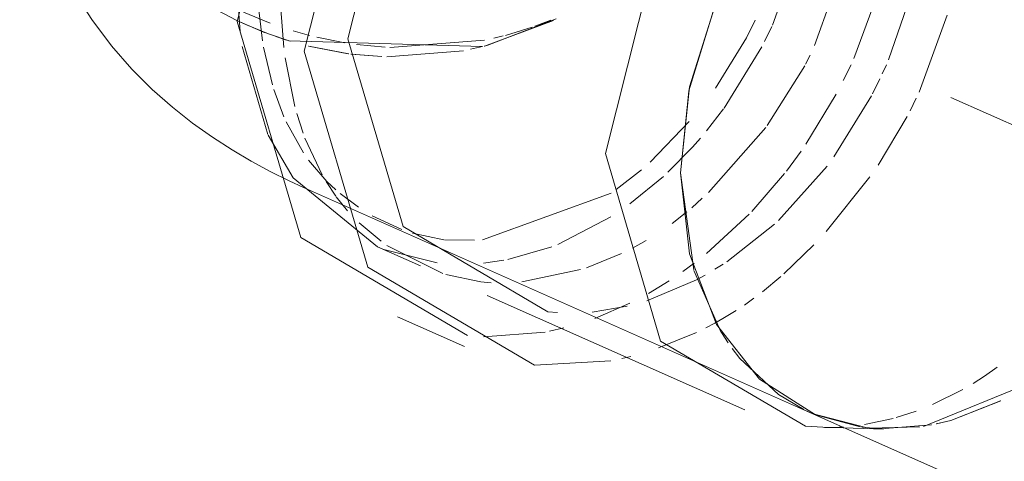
# Model space of a CAD drawing. Header units: millimetres. Extents: x -121 to 29920, y 1231 to 31888.
# Tile 187 of 256: x 21702 to 21773, y 20684 to 20716. Entities that reach past the tile are written whole.
import ezdxf

# ---------------------------------------------------------------- set-up
doc = ezdxf.new("R2010")
doc.units = ezdxf.units.MM
doc.linetypes.add('ADSK_Осевая', pattern=[700, 500, -100, 0, -100])
doc.layers.add('P-PIPE-____-CNTR', color=3, linetype='ADSK_Осевая', lineweight=20)
doc.layers.add('P-PIPE-____-OTLN', color=3, linetype='Continuous', lineweight=20)

# ---------------------------------------------------------------- blocks, each defined once
blk = doc.blocks.new('ADSK_ППР_Отвод канализационный_Составной - Отвод раструбный-V39-3D severage Right')
at = {"layer": 'P-PIPE-____-OTLN', "color": 10}
for p, q in [((-5261.656, 20721.891), (-5263.761, 20716.042)), ((-5258.713, 20720.146), (-5260.705, 20714.56)), ((-5255.822, 20719.132), (-5257.868, 20713.612)), ((-5253.703, 20718.355), (-5255.356, 20713.528)), ((-5300.676, 20714.905), (-5300.991, 20717.53)), ((-5300.12, 20716.185), (-5302.053, 20716.986)), ((-5300.12, 20716.185), (-5302.053, 20716.986)), ((-5302.539, 20716.376), (-5301.843, 20716.055)), ((-5301.843, 20716.055), (-5302.539, 20716.376)), ((-5302.314, 20716.268), (-5300.475, 20715.488)), ((-5302.314, 20716.268), (-5300.475, 20715.488)), ((-5284.608, 20714.524), (-5279.623, 20716.383)), ((-5279.623, 20716.383), (-5284.608, 20714.524)), ((-5279.807, 20716.395), (-5280.952, 20715.955)), ((-5279.807, 20716.395), (-5280.952, 20715.955)), ((-5251.109, 20716.75), (-5253.148, 20711.192)), ((-5301.843, 20716.055), (-5300.248, 20715.404)), ((-5300.248, 20715.404), (-5301.843, 20716.055)), ((-5300.242, 20715.402), (-5298.676, 20714.874)), ((-5298.676, 20714.874), (-5300.242, 20715.402)), ((-5297.283, 20715.292), (-5298.466, 20715.625)), ((-5297.283, 20715.292), (-5298.466, 20715.625)), ((-5281.162, 20715.881), (-5283.079, 20715.295)), ((-5281.162, 20715.881), (-5283.079, 20715.295)), ((-5263.815, 20715.925), (-5264.332, 20714.857)), ((-5299.715, 20715.211), (-5298.942, 20714.956)), ((-5299.715, 20715.211), (-5298.942, 20714.956)), ((-5298.775, 20714.905), (-5284.784, 20714.479)), ((-5298.775, 20714.905), (-5284.784, 20714.479)), ((-5294.723, 20714.753), (-5296.741, 20715.157)), ((-5294.723, 20714.753), (-5296.741, 20715.157)), ((-5284.604, 20714.937), (-5291.464, 20714.411)), ((-5284.604, 20714.937), (-5291.464, 20714.411)), ((-5283.249, 20715.25), (-5283.926, 20715.084)), ((-5283.249, 20715.25), (-5283.926, 20715.084)), ((-5299.962, 20711.722), (-5300.598, 20714.443)), ((-5294.471, 20713.968), (-5297.339, 20714.508)), ((-5297.333, 20714.508), (-5294.439, 20713.963)), ((-5292.04, 20713.754), (-5294.275, 20713.943)), ((-5294.242, 20713.938), (-5292.04, 20713.754)), ((-5291.803, 20714.429), (-5293.864, 20714.626)), ((-5291.803, 20714.429), (-5293.864, 20714.626)), ((-5291.678, 20713.742), (-5286.132, 20714.185)), ((-5286.131, 20714.185), (-5291.667, 20713.742)), ((-5285.612, 20714.289), (-5284.743, 20714.49)), ((-5284.743, 20714.49), (-5285.612, 20714.289)), ((-5264.535, 20714.461), (-5267.264, 20710.029)), ((-5261.034, 20713.862), (-5261.363, 20713.206)), ((-5261.428, 20713.08), (-5264.142, 20708.759)), ((-5258.073, 20713.167), (-5258.631, 20712.017)), ((-5255.512, 20713.164), (-5255.808, 20712.506)), ((-5255.98, 20712.137), (-5256.512, 20711.06)), ((-5299.125, 20709.399), (-5299.857, 20711.379)), ((-5259.138, 20711.046), (-5261.344, 20707.408)), ((-5256.581, 20710.925), (-5259.311, 20706.493)), ((-5253.352, 20710.753), (-5253.8, 20709.834)), ((-5267.302, 20709.977), (-5268.534, 20708.38)), ((-5297.708, 20706.78), (-5298.967, 20709.044)), ((-5269.789, 20709.047), (-5272.622, 20706.107)), ((-5254.014, 20709.415), (-5256.116, 20705.893)), ((-5264.242, 20708.623), (-5268.39, 20703.914)), ((-5268.978, 20707.85), (-5269.545, 20707.206)), ((-5269.545, 20707.206), (-5271.328, 20705.383)), ((-5261.69, 20706.907), (-5262.75, 20705.467)), ((-5296.019, 20704.719), (-5297.339, 20706.252)), ((-5273.231, 20705.567), (-5275.081, 20704.121)), ((-5259.809, 20705.822), (-5263.334, 20701.885)), ((-5295.37, 20704.109), (-5296.019, 20704.719)), ((-5271.659, 20705.075), (-5274.083, 20703.088)), ((-5262.887, 20705.291), (-5265.255, 20702.539)), ((-5256.707, 20705.037), (-5259.871, 20701.086)), ((-5293.724, 20702.842), (-5295.046, 20703.831)), ((-5275.438, 20703.876), (-5284.752, 20700.498)), ((-5268.841, 20703.493), (-5269.605, 20702.814)), ((-5269.952, 20702.522), (-5271.026, 20701.678)), ((-5290.584, 20701.229), (-5292.74, 20702.236)), ((-5275.457, 20702.148), (-5279.309, 20700.148)), ((-5265.442, 20702.344), (-5268.528, 20699.499)), ((-5263.619, 20701.619), (-5267.061, 20698.901)), ((-5287.544, 20700.492), (-5289.814, 20700.967)), ((-5285.324, 20700.452), (-5287.515, 20700.488)), ((-5272.908, 20700.429), (-5273.894, 20699.883)), ((-5279.739, 20699.979), (-5282.907, 20699.063)), ((-5260.773, 20700.116), (-5262.927, 20698.035)), ((-5283.203, 20699.006), (-5284.682, 20698.801)), ((-5274.691, 20699.487), (-5277.221, 20698.467)), ((-5277.646, 20698.328), (-5281.905, 20697.438)), ((-5269.424, 20698.796), (-5270.246, 20698.194)), ((-5267.321, 20698.73), (-5267.922, 20698.351)), ((-5269.264, 20697.586), (-5272.86, 20696.068)), ((-5268.625, 20697.936), (-5269.264, 20697.586)), ((-5263.152, 20697.836), (-5264.49, 20696.726)), ((-5271.247, 20697.515), (-5272.739, 20696.609)), ((-5265.108, 20696.255), (-5265.796, 20695.764)), ((-5274.287, 20695.672), (-5276.802, 20695.258)), ((-5274.085, 20695.893), (-5276.629, 20694.797)), ((-5267.346, 20694.783), (-5267.934, 20694.452)), ((-5266.381, 20695.374), (-5267.346, 20694.783)), ((-5278.853, 20694.104), (-5279.897, 20693.864)), ((-5267.934, 20694.452), (-5268.582, 20694.11)), ((-5269.252, 20693.781), (-5272.005, 20692.656)), ((-5249.979, 20689.652), (-5252.167, 20688.554)), ((-5253.358, 20688.076), (-5254.794, 20687.607)), ((-5258.652, 20686.933), (-5259.251, 20686.906)), ((-5255.018, 20687.544), (-5257.097, 20687.101))]:
    blk.add_line(p, q, dxfattribs=at)
at = {"layer": 'P-PIPE-____-OTLN', "color": 9}
for p, q in [((-5302.294, 20715.565), (-5302.432, 20717.507)), ((-5267.854, 20717.64), (-5269.821, 20711.277)), ((-5299.128, 20714.426), (-5299.344, 20717.192)), ((-5300.293, 20708.114), (-5302.159, 20714.491)), ((-5298.342, 20710.146), (-5299.035, 20713.676)), ((-5269.826, 20711.252), (-5270.428, 20705.329)), ((-5297.745, 20708.214), (-5298.199, 20709.626)), ((-5296.37, 20705.19), (-5297.611, 20707.85)), ((-5295.38, 20703.651), (-5296.081, 20704.7)), ((-5270.428, 20705.329), (-5269.452, 20698.308)), ((-5294.532, 20702.597), (-5295.341, 20703.598)), ((-5292.084, 20700.378), (-5293.678, 20701.713)), ((-5288.026, 20698.822), (-5291.898, 20699.795)), ((-5287.634, 20698.054), (-5291.669, 20700.083)), ((-5269.442, 20698.277), (-5267.462, 20693.781)), ((-5279.331, 20695.221), (-5280.015, 20695.28)), ((-5280.221, 20693.8), (-5284.673, 20693.468)), ((-5267.457, 20693.772), (-5266.97, 20693.022)), ((-5274.021, 20692.047), (-5274.67, 20691.888)), ((-5266.114, 20691.889), (-5263.333, 20689.294)), ((-5263.315, 20689.281), (-5261.479, 20688.188)), ((-5260.801, 20687.877), (-5256.893, 20686.864)), ((-5260.634, 20687.807), (-5257.409, 20686.931)), ((-5259.251, 20686.906), (-5259.984, 20686.904)), ((-5256.735, 20686.847), (-5253.086, 20686.937))]:
    blk.add_line(p, q, dxfattribs=at)
at = {"layer": 'P-PIPE-____-OTLN', "color": 22}
for p, q in [((-5297.717, 20704.288), (-5260.996, 20687.962)), ((-5292.359, 20699.991), (-5289.252, 20698.609)), ((-5284.405, 20696.454), (-5265.765, 20688.167)), ((-5290.897, 20694.909), (-5286.051, 20692.754)), ((-5266.687, 20692.624), (-5266.114, 20691.889)), ((-5261.3, 20688.102), (-5260.996, 20687.962)), ((-5260.123, 20686.907), (-5255.723, 20686.784))]:
    blk.add_line(p, q, dxfattribs=at)
for points in [[(-5302.517, 20716.305, 0), (-5297.908, 20734.535, 0), (-5285.842, 20748.379, 0), (-5270.927, 20752.549, 0), (-5261.552, 20748.412, 0)], [(-5297.671, 20714.15, 0), (-5293.062, 20732.38, 0), (-5280.995, 20746.224, 0), (-5266.081, 20750.394, 0), (-5254.014, 20743.297, 0), (-5252.565, 20740.984, 0)], [(-5294.498, 20715.037, 0), (-5290.495, 20730.87, 0), (-5280.015, 20742.894, 0), (-5267.061, 20746.515, 0), (-5260.351, 20744.041, 0)], [(-5275.857, 20706.75, 0), (-5271.854, 20722.583, 0), (-5261.374, 20734.606, 0), (-5248.421, 20738.228, 0), (-5238.38, 20732.637, 0)], [(-5240.686, 20733.651, 0), (-5241.045, 20733.804, 0), (-5245.77, 20734.821, 0), (-5250.839, 20734.2, 0), (-5255.909, 20731.986, 0), (-5260.634, 20728.328, 0), (-5264.691, 20723.476, 0), (-5267.804, 20717.76, 0), (-5269.76, 20711.571, 0), (-5270.428, 20705.329, 0)], [(-5318.257, 20732.897, 0), (-5318.077, 20729.706, 0), (-5317.551, 20726.612, 0), (-5316.723, 20723.696, 0), (-5315.653, 20721.014, 0), (-5314.406, 20718.593, 0), (-5313.041, 20716.437, 0), (-5311.606, 20714.532, 0), (-5310.138, 20712.857, 0), (-5308.661, 20711.383, 0), (-5307.191, 20710.084, 0), (-5305.737, 20708.935, 0), (-5304.302, 20707.913, 0), (-5302.887, 20706.999, 0), (-5301.492, 20706.178, 0), (-5300.113, 20705.436, 0), (-5298.749, 20704.762, 0), (-5297.717, 20704.288, 0)], [(-5285.842, 20693.556, 0), (-5297.908, 20700.652, 0), (-5302.517, 20716.305, 0)], [(-5280.015, 20695.28, 0), (-5290.495, 20701.443, 0), (-5294.498, 20715.037, 0)], [(-5275.461, 20691.719, 0), (-5280.995, 20691.401, 0), (-5293.062, 20698.498, 0), (-5297.671, 20714.15, 0)], [(-5260.123, 20686.907, 0), (-5261.374, 20686.992, 0), (-5271.854, 20693.155, 0), (-5275.857, 20706.75, 0)], [(-5270.428, 20705.329, 0), (-5269.76, 20699.461, 0), (-5267.804, 20694.365, 0), (-5264.691, 20690.391, 0), (-5260.634, 20687.807, 0)]]:
    blk.add_polyline3d(points, dxfattribs=at)
at = {"layer": 'P-PIPE-____-OTLN', "color": 9}
for points in [[(-5312.469, 20724.68, 0), (-5309.601, 20721.321, 0), (-5304.458, 20717.393, 0), (-5302.539, 20716.376, 0)], [(-5302.539, 20716.376, 0), (-5304.458, 20717.393, 0), (-5309.601, 20721.321, 0), (-5312.469, 20724.68, 0)], [(-5292.359, 20699.991, 0), (-5298.448, 20704.979, 0), (-5300.269, 20708.063, 0)], [(-5284.123, 20697.377, 0), (-5284.861, 20697.434, 0), (-5287.396, 20697.976, 0)], [(-5252.829, 20686.976, 0), (-5244.786, 20690.248, 0), (-5242.663, 20691.833, 0)], [(-5251.882, 20687.154, 0), (-5250.839, 20687.411, 0), (-5247.241, 20688.817, 0)], [(-5257.28, 20686.913, 0), (-5255.909, 20686.791, 0), (-5252.249, 20687.079, 0)]]:
    blk.add_polyline3d(points, dxfattribs=at)
at = {"layer": 'P-PIPE-____-OTLN', "color": 10}
for points in [[(-5284.634, 20714.517, 0), (-5284.366, 20714.586, 0), (-5279.422, 20716.485, 0)], [(-5284.634, 20714.517, 0), (-5284.366, 20714.586, 0), (-5279.422, 20716.485, 0)], [(-5265.017, 20716.39, 0), (-5265.644, 20715.113, 0), (-5267.895, 20711.469, 0)], [(-5247.489, 20691.265, 0), (-5248.421, 20690.614, 0), (-5249.238, 20690.09, 0)]]:
    blk.add_polyline3d(points, dxfattribs=at)

msp = doc.modelspace()

# ---------------------------------------------------------------- linework, layer by layer
at = {"layer": 'P-PIPE-____-CNTR', "color": 9}
msp.add_line((21945.222, 20632.442), (21768.968, 20710.806), dxfattribs=at)
msp.add_line((21945.222, 20632.442), (21768.968, 20710.806), dxfattribs=at)
at = {"layer": 'P-PIPE-____-OTLN', "color": 9}
for p, q in [((21772.577, 20688.822), (21768.968, 20687.411)), ((21762.398, 20686.931), (21759.173, 20687.807)), ((21768.968, 20687.411), (21767.902, 20687.151))]:
    msp.add_line(p, q, dxfattribs=at)
at = {"layer": 'P-PIPE-____-OTLN', "color": 22}
msp.add_line((21758.811, 20687.962), (21951.772, 20602.171), dxfattribs=at)
for points in [[(21749.379, 20705.329, 0), (21750.047, 20711.571, 0), (21752.003, 20717.76, 0), (21755.116, 20723.476, 0), (21759.173, 20728.328, 0), (21763.898, 20731.986, 0), (21768.968, 20734.2, 0)], [(21759.173, 20687.807, 0), (21755.116, 20690.391, 0), (21752.003, 20694.365, 0), (21750.047, 20699.461, 0), (21749.379, 20705.329, 0)]]:
    msp.add_polyline3d(points, dxfattribs=at)
at = {"layer": 'P-PIPE-____-OTLN', "color": 9}
msp.add_polyline3d([(21767.533, 20687.076, 0), (21763.898, 20686.791, 0), (21762.527, 20686.913, 0)], dxfattribs=at)

# ---------------------------------------------------------------- block references
at = {"layer": 'P-PIPE-____-OTLN', "color": 10}
msp.add_blockref('ADSK_ППР_Отвод канализационный_Составной - Отвод раструбный-V39-3D severage Right', (27019.807, 0), dxfattribs=at)

doc.saveas('drawing.dxf')
